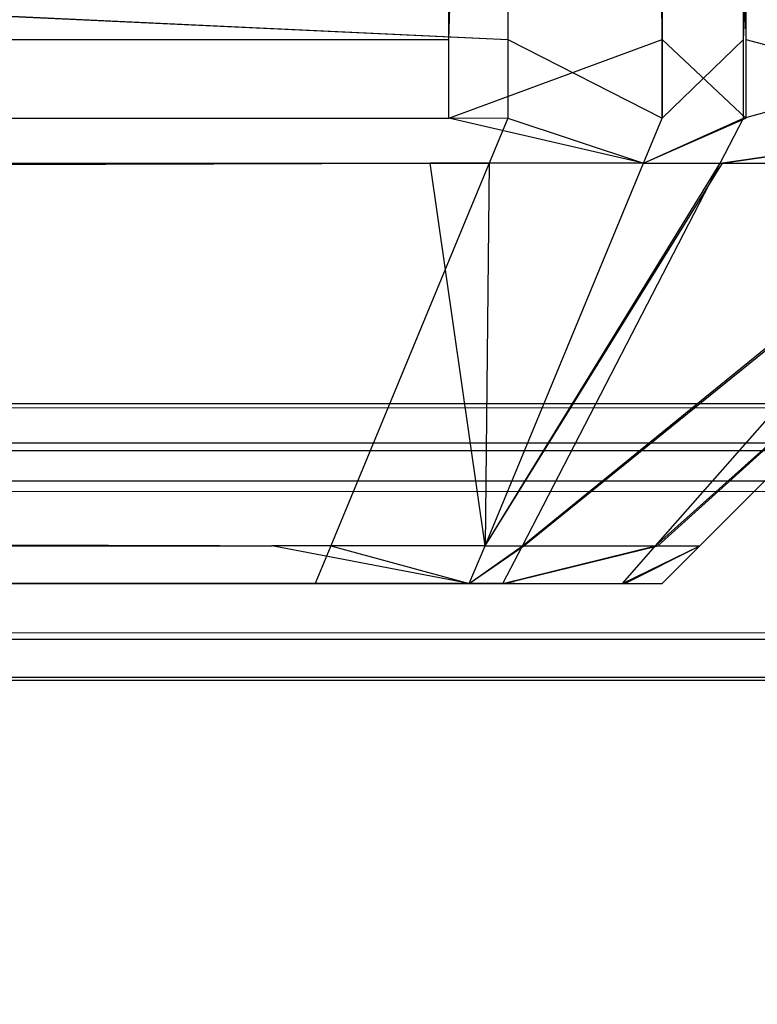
# Model space of a CAD drawing. Extents: x 0 to 1.6, y -0.5 to 0.
# Tile 73 of 181: x 0.79569 to 0.79728, y -0.4987 to -0.49658. Entities that reach past the tile are written whole.
import ezdxf

# ---------------------------------------------------------------- set-up
doc = ezdxf.new("R2010")
doc.units = 0
for name, color, linetype in [('L24_FRONT_FINION_1', 7, 'CONTINUOUS'), ('L39_ABDECKPL_0___REPLACEMTFOREM', 7, 'CONTINUOUS'), ('L43_KORPUS1_0', 7, 'CONTINUOUS'), ('L8_FRONT_FINION_1', 7, 'CONTINUOUS')]:
    doc.layers.add(name, color=color, linetype=linetype)

msp = doc.modelspace()

# ---------------------------------------------------------------- linework, layer by layer
at = {"layer": 'L24_FRONT_FINION_1', "color": 8}
for points, invisible_edges in [([(0.796742, -0.496623, 0.587192), (0.506, -0.482963, 0.587192), (0.506, -0.496623, 0.587192), (0.796742, -0.496623, 0.587192)], 13), ([(0.506, -0.482963, 0.587192), (0.796742, -0.496623, 0.587192), (0.796742, -0.482963, 0.587192), (0.506, -0.482963, 0.587192)], 14), ([(0.796615, -0.482963, 0.347362), (0.506, -0.496623, 0.347362), (0.506, -0.482963, 0.347362), (0.796615, -0.482963, 0.347362)], 13), ([(0.506, -0.496623, 0.347362), (0.796615, -0.482963, 0.347362), (0.796615, -0.496623, 0.347362), (0.506, -0.496623, 0.347362)], 14), ([(0.797073, -0.482963, 0.347362), (0.796615, -0.496623, 0.347362), (0.796615, -0.482963, 0.347362), (0.797073, -0.482963, 0.347362)], 13), ([(0.796615, -0.496623, 0.347362), (0.797073, -0.482963, 0.347362), (0.797073, -0.496623, 0.347362), (0.796615, -0.496623, 0.347362)], 14), ([(0.797073, -0.496623, 0.587192), (0.796742, -0.482963, 0.587192), (0.796742, -0.496623, 0.587192), (0.797073, -0.496623, 0.587192)], 13), ([(0.796742, -0.482963, 0.587192), (0.797073, -0.496623, 0.587192), (0.797073, -0.482963, 0.587192), (0.796742, -0.482963, 0.587192)], 14), ([(0.797253, -0.496623, 0.587012), (0.797073, -0.482963, 0.587192), (0.797073, -0.496623, 0.587192), (0.797253, -0.496623, 0.587012)], 13), ([(0.797073, -0.482963, 0.587192), (0.797253, -0.496623, 0.587012), (0.797253, -0.482963, 0.587012), (0.797073, -0.482963, 0.587192)], 14), ([(0.797248, -0.482963, 0.347536), (0.797073, -0.496623, 0.347362), (0.797073, -0.482963, 0.347362), (0.797248, -0.482963, 0.347536)], 13), ([(0.797073, -0.496623, 0.347362), (0.797248, -0.482963, 0.347536), (0.797248, -0.496623, 0.347536), (0.797073, -0.496623, 0.347362)], 14), ([(0.797868, -0.482963, 0.348156), (0.797248, -0.496623, 0.347536), (0.797248, -0.482963, 0.347536), (0.797868, -0.482963, 0.348156)], 13), ([(0.797248, -0.496623, 0.347536), (0.797868, -0.482963, 0.348156), (0.797868, -0.496623, 0.348156), (0.797248, -0.496623, 0.347536)], 14), ([(0.797879, -0.496623, 0.586387), (0.797253, -0.482963, 0.587012), (0.797253, -0.496623, 0.587012), (0.797879, -0.496623, 0.586387)], 13), ([(0.797253, -0.482963, 0.587012), (0.797879, -0.496623, 0.586387), (0.797879, -0.482963, 0.586387), (0.797253, -0.482963, 0.587012)], 14), ([(0.796615, -0.496623, 0.347362), (0.506, -0.496792, 0.347362), (0.506, -0.496623, 0.347362), (0.796615, -0.496623, 0.347362)], 13), ([(0.506, -0.496792, 0.347362), (0.796615, -0.496623, 0.347362), (0.796615, -0.496792, 0.347362), (0.506, -0.496792, 0.347362)], 14), ([(0.796742, -0.496792, 0.587192), (0.506, -0.496623, 0.587192), (0.506, -0.496792, 0.587192), (0.796742, -0.496792, 0.587192)], 13), ([(0.506, -0.496623, 0.587192), (0.796742, -0.496792, 0.587192), (0.796742, -0.496623, 0.587192), (0.506, -0.496623, 0.587192)], 14), ([(0.797073, -0.496623, 0.347362), (0.796615, -0.496792, 0.347362), (0.796615, -0.496623, 0.347362), (0.797073, -0.496623, 0.347362)], 13), ([(0.796615, -0.496792, 0.347362), (0.797073, -0.496623, 0.347362), (0.797073, -0.496792, 0.347362), (0.796615, -0.496792, 0.347362)], 14), ([(0.797073, -0.496792, 0.587192), (0.796742, -0.496623, 0.587192), (0.796742, -0.496792, 0.587192), (0.797073, -0.496792, 0.587192)], 13), ([(0.796742, -0.496623, 0.587192), (0.797073, -0.496792, 0.587192), (0.797073, -0.496623, 0.587192), (0.796742, -0.496623, 0.587192)], 14), ([(0.797253, -0.496792, 0.587012), (0.797073, -0.496623, 0.587192), (0.797073, -0.496792, 0.587192), (0.797253, -0.496792, 0.587012)], 13), ([(0.797073, -0.496623, 0.587192), (0.797253, -0.496792, 0.587012), (0.797253, -0.496623, 0.587012), (0.797073, -0.496623, 0.587192)], 14), ([(0.797248, -0.496623, 0.347536), (0.797073, -0.496792, 0.347362), (0.797073, -0.496623, 0.347362), (0.797248, -0.496623, 0.347536)], 13), ([(0.797073, -0.496792, 0.347362), (0.797248, -0.496623, 0.347536), (0.797248, -0.496792, 0.347536), (0.797073, -0.496792, 0.347362)], 14), ([(0.797868, -0.496623, 0.348156), (0.797248, -0.496792, 0.347536), (0.797248, -0.496623, 0.347536), (0.797868, -0.496623, 0.348156)], 13), ([(0.797248, -0.496792, 0.347536), (0.797868, -0.496623, 0.348156), (0.797868, -0.496792, 0.348156), (0.797248, -0.496792, 0.347536)], 14), ([(0.797879, -0.496792, 0.586387), (0.797253, -0.496623, 0.587012), (0.797253, -0.496792, 0.587012), (0.797879, -0.496792, 0.586387)], 13), ([(0.797253, -0.496623, 0.587012), (0.797879, -0.496792, 0.586387), (0.797879, -0.496623, 0.586387), (0.797253, -0.496623, 0.587012)], 14), ([(0.796615, -0.496792, 0.347362), (0.506, -0.496889, 0.347459), (0.506, -0.496792, 0.347362), (0.796615, -0.496792, 0.347362)], 13), ([(0.506, -0.496889, 0.347459), (0.796615, -0.496792, 0.347362), (0.796575, -0.496889, 0.347459), (0.506, -0.496889, 0.347459)], 14), ([(0.796702, -0.496889, 0.587094), (0.506, -0.496792, 0.587192), (0.506, -0.496889, 0.587094), (0.796702, -0.496889, 0.587094)], 13), ([(0.506, -0.496792, 0.587192), (0.796702, -0.496889, 0.587094), (0.796742, -0.496792, 0.587192), (0.506, -0.496792, 0.587192)], 14), ([(0.796615, -0.496792, 0.347362), (0.797033, -0.496889, 0.347459), (0.796575, -0.496889, 0.347459), (0.796615, -0.496792, 0.347362)], 13), ([(0.797033, -0.496889, 0.347459), (0.796615, -0.496792, 0.347362), (0.797073, -0.496792, 0.347362), (0.797033, -0.496889, 0.347459)], 14), ([(0.797033, -0.496889, 0.587094), (0.796742, -0.496792, 0.587192), (0.796702, -0.496889, 0.587094), (0.797033, -0.496889, 0.587094)], 13), ([(0.796742, -0.496792, 0.587192), (0.797033, -0.496889, 0.587094), (0.797073, -0.496792, 0.587192), (0.796742, -0.496792, 0.587192)], 14), ([(0.797253, -0.496792, 0.587012), (0.797033, -0.496889, 0.587094), (0.797203, -0.496889, 0.586925), (0.797253, -0.496792, 0.587012)], 13), ([(0.797033, -0.496889, 0.587094), (0.797253, -0.496792, 0.587012), (0.797073, -0.496792, 0.587192), (0.797033, -0.496889, 0.587094)], 14), ([(0.797248, -0.496792, 0.347536), (0.797033, -0.496889, 0.347459), (0.797073, -0.496792, 0.347362), (0.797248, -0.496792, 0.347536)], 13), ([(0.797033, -0.496889, 0.347459), (0.797248, -0.496792, 0.347536), (0.797198, -0.496889, 0.347623), (0.797033, -0.496889, 0.347459)], 14), ([(0.797868, -0.496792, 0.348156), (0.797198, -0.496889, 0.347623), (0.797248, -0.496792, 0.347536), (0.797868, -0.496792, 0.348156)], 13), ([(0.797198, -0.496889, 0.347623), (0.797868, -0.496792, 0.348156), (0.797783, -0.496889, 0.348207), (0.797198, -0.496889, 0.347623)], 14), ([(0.797879, -0.496792, 0.586387), (0.797203, -0.496889, 0.586925), (0.797793, -0.496889, 0.586336), (0.797879, -0.496792, 0.586387)], 13), ([(0.797203, -0.496889, 0.586925), (0.797879, -0.496792, 0.586387), (0.797253, -0.496792, 0.587012), (0.797203, -0.496889, 0.586925)], 14), ([(0.796575, -0.496889, 0.347459), (0.506, -0.497711, 0.34828), (0.506, -0.496889, 0.347459), (0.796575, -0.496889, 0.347459)], 13), ([(0.506, -0.497711, 0.34828), (0.796575, -0.496889, 0.347459), (0.796235, -0.497711, 0.34828), (0.506, -0.497711, 0.34828)], 14), ([(0.796362, -0.497711, 0.586273), (0.506, -0.496889, 0.587094), (0.506, -0.497711, 0.586273), (0.796362, -0.497711, 0.586273)], 13), ([(0.506, -0.496889, 0.587094), (0.796362, -0.497711, 0.586273), (0.796702, -0.496889, 0.587094), (0.506, -0.496889, 0.587094)], 14), ([(0.796575, -0.496889, 0.347459), (0.796693, -0.497711, 0.34828), (0.796235, -0.497711, 0.34828), (0.796575, -0.496889, 0.347459)], 13), ([(0.796693, -0.497711, 0.586273), (0.796702, -0.496889, 0.587094), (0.796362, -0.497711, 0.586273), (0.796693, -0.497711, 0.586273)], 13), ([(0.796693, -0.497711, 0.34828), (0.796575, -0.496889, 0.347459), (0.797033, -0.496889, 0.347459), (0.796693, -0.497711, 0.34828)], 14), ([(0.797198, -0.496889, 0.347623), (0.796693, -0.497711, 0.34828), (0.797033, -0.496889, 0.347459), (0.797198, -0.496889, 0.347623)], 13), ([(0.796693, -0.497711, 0.34828), (0.797198, -0.496889, 0.347623), (0.796773, -0.497711, 0.34836), (0.796693, -0.497711, 0.34828)], 14), ([(0.797203, -0.496889, 0.586925), (0.796693, -0.497711, 0.586273), (0.796776, -0.497711, 0.58619), (0.797203, -0.496889, 0.586925)], 13), ([(0.796693, -0.497711, 0.586273), (0.797203, -0.496889, 0.586925), (0.797033, -0.496889, 0.587094), (0.796693, -0.497711, 0.586273)], 14), ([(0.796702, -0.496889, 0.587094), (0.796693, -0.497711, 0.586273), (0.797033, -0.496889, 0.587094), (0.796702, -0.496889, 0.587094)], 14), ([(0.797783, -0.496889, 0.348207), (0.796773, -0.497711, 0.34836), (0.797198, -0.496889, 0.347623), (0.797783, -0.496889, 0.348207)], 13), ([(0.796773, -0.497711, 0.34836), (0.797783, -0.496889, 0.348207), (0.797059, -0.497711, 0.348646), (0.796773, -0.497711, 0.34836)], 14), ([(0.797793, -0.496889, 0.586336), (0.796776, -0.497711, 0.58619), (0.797064, -0.497711, 0.585902), (0.797793, -0.496889, 0.586336)], 13), ([(0.796776, -0.497711, 0.58619), (0.797793, -0.496889, 0.586336), (0.797203, -0.496889, 0.586925), (0.796776, -0.497711, 0.58619)], 14), ([(0.797976, -0.496889, 0.348401), (0.797059, -0.497711, 0.348646), (0.797783, -0.496889, 0.348207), (0.797976, -0.496889, 0.348401)], 13), ([(0.797059, -0.497711, 0.348646), (0.797976, -0.496889, 0.348401), (0.797154, -0.497711, 0.348741), (0.797059, -0.497711, 0.348646)], 14), ([(0.797976, -0.496889, 0.586152), (0.797064, -0.497711, 0.585902), (0.797154, -0.497711, 0.585812), (0.797976, -0.496889, 0.586152)], 13), ([(0.797064, -0.497711, 0.585902), (0.797976, -0.496889, 0.586152), (0.797793, -0.496889, 0.586336), (0.797064, -0.497711, 0.585902)], 14), ([(0.797154, -0.497711, 0.348741), (0.797976, -0.496889, 0.348912), (0.797154, -0.497711, 0.349251), (0.797154, -0.497711, 0.348741)], 13), ([(0.797976, -0.496889, 0.348912), (0.797154, -0.497711, 0.348741), (0.797976, -0.496889, 0.348401), (0.797976, -0.496889, 0.348912)], 14), ([(0.797154, -0.497711, 0.349251), (0.797976, -0.496889, 0.585684), (0.797154, -0.497711, 0.585345), (0.797154, -0.497711, 0.349251)], 13), ([(0.797976, -0.496889, 0.585684), (0.797154, -0.497711, 0.349251), (0.797976, -0.496889, 0.348912), (0.797976, -0.496889, 0.585684)], 14), ([(0.797154, -0.497711, 0.585345), (0.797976, -0.496889, 0.586152), (0.797154, -0.497711, 0.585812), (0.797154, -0.497711, 0.585345)], 13), ([(0.797976, -0.496889, 0.586152), (0.797154, -0.497711, 0.585345), (0.797976, -0.496889, 0.585684), (0.797976, -0.496889, 0.586152)], 14), ([(0.796328, -0.497792, 0.586193), (0.506, -0.497711, 0.586273), (0.506, -0.497792, 0.586193), (0.796328, -0.497792, 0.586193)], 13), ([(0.506, -0.497711, 0.586273), (0.796328, -0.497792, 0.586193), (0.796362, -0.497711, 0.586273), (0.506, -0.497711, 0.586273)], 14), ([(0.796235, -0.497711, 0.34828), (0.506, -0.497792, 0.34836), (0.506, -0.497711, 0.34828), (0.796235, -0.497711, 0.34828)], 13), ([(0.506, -0.497792, 0.34836), (0.796235, -0.497711, 0.34828), (0.796202, -0.497792, 0.34836), (0.506, -0.497792, 0.34836)], 14), ([(0.796235, -0.497711, 0.34828), (0.796659, -0.497792, 0.34836), (0.796202, -0.497792, 0.34836), (0.796235, -0.497711, 0.34828)], 13), ([(0.796659, -0.497792, 0.34836), (0.796235, -0.497711, 0.34828), (0.796693, -0.497711, 0.34828), (0.796659, -0.497792, 0.34836)], 14), ([(0.796659, -0.497792, 0.586193), (0.796362, -0.497711, 0.586273), (0.796328, -0.497792, 0.586193), (0.796659, -0.497792, 0.586193)], 13), ([(0.796362, -0.497711, 0.586273), (0.796659, -0.497792, 0.586193), (0.796693, -0.497711, 0.586273), (0.796362, -0.497711, 0.586273)], 14), ([(0.796776, -0.497711, 0.58619), (0.796659, -0.497792, 0.586193), (0.796734, -0.497792, 0.586118), (0.796776, -0.497711, 0.58619)], 13), ([(0.796659, -0.497792, 0.586193), (0.796776, -0.497711, 0.58619), (0.796693, -0.497711, 0.586273), (0.796659, -0.497792, 0.586193)], 14), ([(0.796773, -0.497711, 0.34836), (0.796659, -0.497792, 0.34836), (0.796693, -0.497711, 0.34828), (0.796773, -0.497711, 0.34836)], 13), ([(0.796659, -0.497792, 0.34836), (0.796773, -0.497711, 0.34836), (0.796731, -0.497792, 0.348433), (0.796659, -0.497792, 0.34836)], 14), ([(0.797059, -0.497711, 0.348646), (0.796731, -0.497792, 0.348433), (0.796773, -0.497711, 0.34836), (0.797059, -0.497711, 0.348646)], 13), ([(0.796731, -0.497792, 0.348433), (0.797059, -0.497711, 0.348646), (0.796988, -0.497792, 0.348689), (0.796731, -0.497792, 0.348433)], 14), ([(0.797064, -0.497711, 0.585902), (0.796734, -0.497792, 0.586118), (0.796993, -0.497792, 0.585859), (0.797064, -0.497711, 0.585902)], 13), ([(0.796734, -0.497792, 0.586118), (0.797064, -0.497711, 0.585902), (0.796776, -0.497711, 0.58619), (0.796734, -0.497792, 0.586118)], 14), ([(0.797154, -0.497711, 0.348741), (0.796988, -0.497792, 0.348689), (0.797059, -0.497711, 0.348646), (0.797154, -0.497711, 0.348741)], 13), ([(0.796988, -0.497792, 0.348689), (0.797154, -0.497711, 0.348741), (0.797073, -0.497792, 0.348774), (0.796988, -0.497792, 0.348689)], 14), ([(0.797154, -0.497711, 0.585812), (0.796993, -0.497792, 0.585859), (0.797073, -0.497792, 0.585779), (0.797154, -0.497711, 0.585812)], 13), ([(0.796993, -0.497792, 0.585859), (0.797154, -0.497711, 0.585812), (0.797064, -0.497711, 0.585902), (0.796993, -0.497792, 0.585859)], 14), ([(0.797154, -0.497711, 0.585345), (0.797073, -0.497792, 0.585779), (0.797073, -0.497792, 0.585312), (0.797154, -0.497711, 0.585345)], 13), ([(0.797073, -0.497792, 0.585779), (0.797154, -0.497711, 0.585345), (0.797154, -0.497711, 0.585812), (0.797073, -0.497792, 0.585779)], 14), ([(0.797154, -0.497711, 0.585345), (0.797073, -0.497792, 0.349284), (0.797154, -0.497711, 0.349251), (0.797154, -0.497711, 0.585345)], 13), ([(0.797073, -0.497792, 0.349284), (0.797154, -0.497711, 0.585345), (0.797073, -0.497792, 0.585312), (0.797073, -0.497792, 0.349284)], 14), ([(0.797154, -0.497711, 0.349251), (0.797073, -0.497792, 0.348774), (0.797154, -0.497711, 0.348741), (0.797154, -0.497711, 0.349251)], 13), ([(0.797073, -0.497792, 0.348774), (0.797154, -0.497711, 0.349251), (0.797073, -0.497792, 0.349284), (0.797073, -0.497792, 0.348774)], 14), ([(0.796202, -0.497792, 0.348694), (0.506, -0.497792, 0.585859), (0.506, -0.497792, 0.348694), (0.796202, -0.497792, 0.348694)], 10), ([(0.506, -0.497792, 0.585859), (0.796202, -0.497792, 0.348694), (0.796558, -0.497792, 0.348711), (0.506, -0.497792, 0.585859)], 13), ([(0.506, -0.497792, 0.585859), (0.796558, -0.497792, 0.348711), (0.796728, -0.497792, 0.348925), (0.506, -0.497792, 0.585859)], 10), ([(0.506, -0.497792, 0.585859), (0.796728, -0.497792, 0.348925), (0.79674, -0.497792, 0.349079), (0.506, -0.497792, 0.585859)], 13), ([(0.506, -0.497792, 0.585859), (0.79674, -0.497792, 0.349079), (0.79674, -0.497792, 0.349284), (0.506, -0.497792, 0.585859)], 10), ([(0.506, -0.497792, 0.585859), (0.79674, -0.497792, 0.349284), (0.79674, -0.497792, 0.585185), (0.506, -0.497792, 0.585859)], 13), ([(0.506, -0.497792, 0.585859), (0.79674, -0.497792, 0.585185), (0.79674, -0.497792, 0.585451), (0.506, -0.497792, 0.585859)], 15), ([(0.506, -0.497792, 0.585859), (0.79674, -0.497792, 0.585451), (0.796757, -0.497792, 0.585624), (0.506, -0.497792, 0.585859)], 15), ([(0.506, -0.497792, 0.585859), (0.796757, -0.497792, 0.585624), (0.796377, -0.497792, 0.585859), (0.506, -0.497792, 0.585859)], 15), ([(0.796172, -0.497792, 0.585859), (0.506, -0.497792, 0.585859), (0.796377, -0.497792, 0.585859), (0.796172, -0.497792, 0.585859)], 9), ([(0.796172, -0.497792, 0.585859), (0.506, -0.497792, 0.586193), (0.506, -0.497792, 0.585859), (0.796172, -0.497792, 0.585859)], 13), ([(0.506, -0.497792, 0.586193), (0.796172, -0.497792, 0.585859), (0.796328, -0.497792, 0.586193), (0.506, -0.497792, 0.586193)], 14), ([(0.796202, -0.497792, 0.34836), (0.506, -0.497792, 0.348694), (0.506, -0.497792, 0.34836), (0.796202, -0.497792, 0.34836)], 13), ([(0.506, -0.497792, 0.348694), (0.796202, -0.497792, 0.34836), (0.796202, -0.497792, 0.348694), (0.506, -0.497792, 0.348694)], 14), ([(0.796659, -0.497792, 0.586193), (0.796172, -0.497792, 0.585859), (0.796377, -0.497792, 0.585859), (0.796659, -0.497792, 0.586193)], 13), ([(0.796172, -0.497792, 0.585859), (0.796659, -0.497792, 0.586193), (0.796328, -0.497792, 0.586193), (0.796172, -0.497792, 0.585859)], 14), ([(0.796558, -0.497792, 0.348711), (0.796202, -0.497792, 0.348694), (0.796397, -0.497792, 0.348694), (0.796558, -0.497792, 0.348711)], 13), ([(0.796397, -0.497792, 0.348694), (0.796202, -0.497792, 0.34836), (0.796659, -0.497792, 0.34836), (0.796397, -0.497792, 0.348694)], 13), ([(0.796202, -0.497792, 0.34836), (0.796397, -0.497792, 0.348694), (0.796202, -0.497792, 0.348694), (0.796202, -0.497792, 0.34836)], 14), ([(0.796377, -0.497792, 0.585859), (0.796757, -0.497792, 0.585624), (0.796498, -0.497792, 0.585883), (0.796377, -0.497792, 0.585859)], 15), ([(0.796498, -0.497792, 0.585883), (0.796659, -0.497792, 0.586193), (0.796377, -0.497792, 0.585859), (0.796498, -0.497792, 0.585883)], 13), ([(0.796731, -0.497792, 0.348433), (0.796397, -0.497792, 0.348694), (0.796659, -0.497792, 0.34836), (0.796731, -0.497792, 0.348433)], 13), ([(0.796397, -0.497792, 0.348694), (0.796731, -0.497792, 0.348433), (0.796558, -0.497792, 0.348711), (0.796397, -0.497792, 0.348694)], 14), ([(0.796659, -0.497792, 0.586193), (0.796498, -0.497792, 0.585883), (0.796734, -0.497792, 0.586118), (0.796659, -0.497792, 0.586193)], 14), ([(0.796993, -0.497792, 0.585859), (0.796498, -0.497792, 0.585883), (0.796757, -0.497792, 0.585624), (0.796993, -0.497792, 0.585859)], 13), ([(0.796498, -0.497792, 0.585883), (0.796993, -0.497792, 0.585859), (0.796734, -0.497792, 0.586118), (0.796498, -0.497792, 0.585883)], 14), ([(0.796988, -0.497792, 0.348689), (0.796558, -0.497792, 0.348711), (0.796731, -0.497792, 0.348433), (0.796988, -0.497792, 0.348689)], 13), ([(0.796558, -0.497792, 0.348711), (0.796988, -0.497792, 0.348689), (0.796728, -0.497792, 0.348925), (0.796558, -0.497792, 0.348711)], 14), ([(0.797073, -0.497792, 0.348774), (0.796728, -0.497792, 0.348925), (0.796988, -0.497792, 0.348689), (0.797073, -0.497792, 0.348774)], 13), ([(0.796728, -0.497792, 0.348925), (0.797073, -0.497792, 0.348774), (0.79674, -0.497792, 0.349079), (0.796728, -0.497792, 0.348925)], 14), ([(0.797073, -0.497792, 0.585312), (0.79674, -0.497792, 0.349284), (0.797073, -0.497792, 0.349284), (0.797073, -0.497792, 0.585312)], 13), ([(0.79674, -0.497792, 0.349284), (0.797073, -0.497792, 0.585312), (0.79674, -0.497792, 0.585185), (0.79674, -0.497792, 0.349284)], 14), ([(0.797073, -0.497792, 0.585312), (0.79674, -0.497792, 0.585451), (0.79674, -0.497792, 0.585185), (0.797073, -0.497792, 0.585312)], 13), ([(0.79674, -0.497792, 0.585451), (0.797073, -0.497792, 0.585312), (0.797073, -0.497792, 0.585779), (0.79674, -0.497792, 0.585451)], 14), ([(0.797073, -0.497792, 0.349284), (0.79674, -0.497792, 0.349079), (0.797073, -0.497792, 0.348774), (0.797073, -0.497792, 0.349284)], 13), ([(0.79674, -0.497792, 0.349079), (0.797073, -0.497792, 0.349284), (0.79674, -0.497792, 0.349284), (0.79674, -0.497792, 0.349079)], 14), ([(0.797073, -0.497792, 0.585779), (0.796757, -0.497792, 0.585624), (0.79674, -0.497792, 0.585451), (0.797073, -0.497792, 0.585779)], 13), ([(0.796757, -0.497792, 0.585624), (0.797073, -0.497792, 0.585779), (0.796993, -0.497792, 0.585859), (0.796757, -0.497792, 0.585624)], 14)]:
    msp.add_3dface(points, dxfattribs=dict(at, invisible_edges=invisible_edges))
at = {"layer": 'L39_ABDECKPL_0___REPLACEMTFOREM', "color": 39}
for points, invisible_edges in [([(0.550582, -0.218061, 0.58701), (0.8, -0.49913, 0.58701), (0.472558, -0.49913, 0.58701), (0.550582, -0.218061, 0.58701)], 10), ([(0.549805, -0.218066, 0.598999), (0.474519, -0.498631, 0.598999), (0.8, -0.498631, 0.598999), (0.549805, -0.218066, 0.598999)], 10), ([(0.549805, -0.218066, 0.598999), (0.8, -0.498631, 0.598999), (0.551853, -0.220188, 0.598999), (0.549805, -0.218066, 0.598999)], 13), ([(0.8, -0.49913, 0.58701), (0.550582, -0.218061, 0.58701), (0.552302, -0.219843, 0.58701), (0.8, -0.49913, 0.58701)], 15), ([(0.8, -0.49913, 0.58701), (0.552302, -0.219843, 0.58701), (0.638887, -0.30996, 0.58701), (0.8, -0.49913, 0.58701)], 15), ([(0.551853, -0.220188, 0.598999), (0.8, -0.498631, 0.598999), (0.639028, -0.309511, 0.598999), (0.551853, -0.220188, 0.598999)], 10), ([(0.639028, -0.309511, 0.598999), (0.8, -0.498631, 0.598999), (0.639872, -0.310376, 0.598999), (0.639028, -0.309511, 0.598999)], 13), ([(0.8, -0.49913, 0.58701), (0.638887, -0.30996, 0.58701), (0.639824, -0.310935, 0.58701), (0.8, -0.49913, 0.58701)], 15), ([(0.639872, -0.310376, 0.598999), (0.8, -0.498631, 0.598999), (0.641848, -0.310376, 0.598999), (0.639872, -0.310376, 0.598999)], 10), ([(0.641848, -0.310376, 0.598999), (0.8, -0.498631, 0.598999), (0.8, -0.310376, 0.598999), (0.641848, -0.310376, 0.598999)], 13), ([(0.8, -0.49913, 0.58701), (0.639824, -0.310935, 0.58701), (0.64194, -0.310935, 0.58701), (0.8, -0.49913, 0.58701)], 15), ([(0.8, -0.49913, 0.58701), (0.64194, -0.310935, 0.58701), (0.8, -0.310935, 0.58701), (0.8, -0.49913, 0.58701)], 15), ([(0.8, -0.499084, 0.598999), (0.474519, -0.498631, 0.598999), (0.474062, -0.499084, 0.598999), (0.8, -0.499084, 0.598999)], 13), ([(0.474519, -0.498631, 0.598999), (0.8, -0.499084, 0.598999), (0.8, -0.498631, 0.598999), (0.474519, -0.498631, 0.598999)], 14)]:
    msp.add_3dface(points, dxfattribs=dict(at, invisible_edges=invisible_edges))
at = {"layer": 'L43_KORPUS1_0', "color": 8}
for points, invisible_edges in [([(1.597088, -0.000594), (0.7, -0.497406), (0.7, -0.000594), (1.597088, -0.000594)], 13), ([(0.7, -0.497406), (1.597088, -0.000594), (1.597091, -0.497406), (0.7, -0.497406)], 10), ([(1.597091, -0.497404, 0.00769), (0.7, -0.000596, 0.00769), (0.7, -0.497404, 0.00769), (1.597091, -0.497404, 0.00769)], 13), ([(0.7, -0.000596, 0.00769), (1.597091, -0.497404, 0.00769), (1.597088, -0.000596, 0.00769), (0.7, -0.000596, 0.00769)], 10), ([(1.597091, -0.4975, 0.00769), (0.7, -0.497404, 0.00769), (0.7, -0.4975, 0.00769), (1.597091, -0.4975, 0.00769)], 13), ([(0.7, -0.497404, 0.00769), (1.597091, -0.4975, 0.00769), (1.597091, -0.497404, 0.00769), (0.7, -0.497404, 0.00769)], 14), ([(1.597091, -0.497406), (0.7, -0.4975), (0.7, -0.497406), (1.597091, -0.497406)], 13), ([(0.7, -0.4975), (1.597091, -0.497406), (1.597091, -0.4975), (0.7, -0.4975)], 14), ([(1.597091, -0.4975), (0.7, -0.49758, 0.00008), (0.7, -0.4975), (1.597091, -0.4975)], 13), ([(0.7, -0.49758, 0.00008), (1.597091, -0.4975), (1.597124, -0.49758, 0.000079), (0.7, -0.49758, 0.00008)], 14), ([(1.597114, -0.497557, 0.007633), (0.7, -0.4975, 0.00769), (0.7, -0.497557, 0.007633), (1.597114, -0.497557, 0.007633)], 13), ([(0.7, -0.4975, 0.00769), (1.597114, -0.497557, 0.007633), (1.597091, -0.4975, 0.00769), (0.7, -0.4975, 0.00769)], 14), ([(1.597257, -0.497901, 0.007289), (0.7, -0.497557, 0.007633), (0.7, -0.497901, 0.007289), (1.597257, -0.497901, 0.007289)], 13), ([(0.7, -0.497557, 0.007633), (1.597257, -0.497901, 0.007289), (1.597114, -0.497557, 0.007633), (0.7, -0.497557, 0.007633)], 14), ([(1.597124, -0.49758, 0.000079), (0.7, -0.497936, 0.000436), (0.7, -0.49758, 0.00008), (1.597124, -0.49758, 0.000079)], 13), ([(0.7, -0.497936, 0.000436), (1.597124, -0.49758, 0.000079), (1.597272, -0.497936, 0.000436), (0.7, -0.497936, 0.000436)], 14), ([(1.597298, -0.498, 0.00719), (0.7, -0.497901, 0.007289), (0.7, -0.498, 0.00719), (1.597298, -0.498, 0.00719)], 13), ([(0.7, -0.497901, 0.007289), (1.597298, -0.498, 0.00719), (1.597257, -0.497901, 0.007289), (0.7, -0.497901, 0.007289)], 14), ([(1.597272, -0.497936, 0.000436), (0.7, -0.498, 0.0005), (0.7, -0.497936, 0.000436), (1.597272, -0.497936, 0.000436)], 13), ([(0.7, -0.498, 0.0005), (1.597272, -0.497936, 0.000436), (1.597298, -0.498, 0.0005), (0.7, -0.498, 0.0005)], 14), ([(1.597298, -0.498, 0.000565), (0.7, -0.498, 0.0005), (1.597298, -0.498, 0.0005), (1.597298, -0.498, 0.000565)], 13), ([(0.7, -0.498, 0.0005), (1.597298, -0.498, 0.000565), (0.7, -0.498, 0.000565), (0.7, -0.498, 0.0005)], 14), ([(1.597298, -0.498, 0.007018), (0.7, -0.498, 0.000565), (1.597298, -0.498, 0.000565), (1.597298, -0.498, 0.007018)], 13), ([(0.7, -0.498, 0.000565), (1.597298, -0.498, 0.007018), (0.7, -0.498, 0.007018), (0.7, -0.498, 0.000565)], 14), ([(1.597298, -0.498, 0.00719), (0.7, -0.498, 0.007018), (1.597298, -0.498, 0.007018), (1.597298, -0.498, 0.00719)], 13), ([(0.7, -0.498, 0.007018), (1.597298, -0.498, 0.00719), (0.7, -0.498, 0.00719), (0.7, -0.498, 0.007018)], 14)]:
    msp.add_3dface(points, dxfattribs=dict(at, invisible_edges=invisible_edges))
at = {"layer": 'L8_FRONT_FINION_1', "color": 8}
for points, invisible_edges in [([(0.796742, -0.496623, 0.344495), (0.5, -0.482963, 0.344495), (0.5, -0.496623, 0.344495), (0.796742, -0.496623, 0.344495)], 13), ([(0.5, -0.482963, 0.344495), (0.796742, -0.496623, 0.344495), (0.796742, -0.482963, 0.344495), (0.5, -0.482963, 0.344495)], 14), ([(0.796615, -0.482963, 0.010779), (0.5, -0.496623, 0.010779), (0.5, -0.482963, 0.010779), (0.796615, -0.482963, 0.010779)], 13), ([(0.5, -0.496623, 0.010779), (0.796615, -0.482963, 0.010779), (0.796615, -0.496623, 0.010779), (0.5, -0.496623, 0.010779)], 14), ([(0.797073, -0.482963, 0.010779), (0.796615, -0.496623, 0.010779), (0.796615, -0.482963, 0.010779), (0.797073, -0.482963, 0.010779)], 13), ([(0.796615, -0.496623, 0.010779), (0.797073, -0.482963, 0.010779), (0.797073, -0.496623, 0.010779), (0.796615, -0.496623, 0.010779)], 14), ([(0.797073, -0.496623, 0.344495), (0.796742, -0.482963, 0.344495), (0.796742, -0.496623, 0.344495), (0.797073, -0.496623, 0.344495)], 13), ([(0.796742, -0.482963, 0.344495), (0.797073, -0.496623, 0.344495), (0.797073, -0.482963, 0.344495), (0.796742, -0.482963, 0.344495)], 14), ([(0.797253, -0.496623, 0.344315), (0.797073, -0.482963, 0.344495), (0.797073, -0.496623, 0.344495), (0.797253, -0.496623, 0.344315)], 13), ([(0.797073, -0.482963, 0.344495), (0.797253, -0.496623, 0.344315), (0.797253, -0.482963, 0.344315), (0.797073, -0.482963, 0.344495)], 14), ([(0.797248, -0.482963, 0.010953), (0.797073, -0.496623, 0.010779), (0.797073, -0.482963, 0.010779), (0.797248, -0.482963, 0.010953)], 13), ([(0.797073, -0.496623, 0.010779), (0.797248, -0.482963, 0.010953), (0.797248, -0.496623, 0.010953), (0.797073, -0.496623, 0.010779)], 14), ([(0.797868, -0.482963, 0.011573), (0.797248, -0.496623, 0.010953), (0.797248, -0.482963, 0.010953), (0.797868, -0.482963, 0.011573)], 13), ([(0.797248, -0.496623, 0.010953), (0.797868, -0.482963, 0.011573), (0.797868, -0.496623, 0.011573), (0.797248, -0.496623, 0.010953)], 14), ([(0.797879, -0.496623, 0.343691), (0.797253, -0.482963, 0.344315), (0.797253, -0.496623, 0.344315), (0.797879, -0.496623, 0.343691)], 13), ([(0.797253, -0.482963, 0.344315), (0.797879, -0.496623, 0.343691), (0.797879, -0.482963, 0.343691), (0.797253, -0.482963, 0.344315)], 14), ([(0.796615, -0.496623, 0.010779), (0.5, -0.496792, 0.010779), (0.5, -0.496623, 0.010779), (0.796615, -0.496623, 0.010779)], 13), ([(0.5, -0.496792, 0.010779), (0.796615, -0.496623, 0.010779), (0.796615, -0.496792, 0.010779), (0.5, -0.496792, 0.010779)], 14), ([(0.796742, -0.496792, 0.344495), (0.5, -0.496623, 0.344495), (0.5, -0.496792, 0.344495), (0.796742, -0.496792, 0.344495)], 13), ([(0.5, -0.496623, 0.344495), (0.796742, -0.496792, 0.344495), (0.796742, -0.496623, 0.344495), (0.5, -0.496623, 0.344495)], 14), ([(0.797073, -0.496623, 0.010779), (0.796615, -0.496792, 0.010779), (0.796615, -0.496623, 0.010779), (0.797073, -0.496623, 0.010779)], 13), ([(0.796615, -0.496792, 0.010779), (0.797073, -0.496623, 0.010779), (0.797073, -0.496792, 0.010779), (0.796615, -0.496792, 0.010779)], 14), ([(0.797073, -0.496792, 0.344495), (0.796742, -0.496623, 0.344495), (0.796742, -0.496792, 0.344495), (0.797073, -0.496792, 0.344495)], 13), ([(0.796742, -0.496623, 0.344495), (0.797073, -0.496792, 0.344495), (0.797073, -0.496623, 0.344495), (0.796742, -0.496623, 0.344495)], 14), ([(0.797253, -0.496792, 0.344315), (0.797073, -0.496623, 0.344495), (0.797073, -0.496792, 0.344495), (0.797253, -0.496792, 0.344315)], 13), ([(0.797073, -0.496623, 0.344495), (0.797253, -0.496792, 0.344315), (0.797253, -0.496623, 0.344315), (0.797073, -0.496623, 0.344495)], 14), ([(0.797248, -0.496623, 0.010953), (0.797073, -0.496792, 0.010779), (0.797073, -0.496623, 0.010779), (0.797248, -0.496623, 0.010953)], 13), ([(0.797073, -0.496792, 0.010779), (0.797248, -0.496623, 0.010953), (0.797248, -0.496792, 0.010953), (0.797073, -0.496792, 0.010779)], 14), ([(0.797868, -0.496623, 0.011573), (0.797248, -0.496792, 0.010953), (0.797248, -0.496623, 0.010953), (0.797868, -0.496623, 0.011573)], 13), ([(0.797248, -0.496792, 0.010953), (0.797868, -0.496623, 0.011573), (0.797868, -0.496792, 0.011573), (0.797248, -0.496792, 0.010953)], 14), ([(0.797879, -0.496792, 0.343691), (0.797253, -0.496623, 0.344315), (0.797253, -0.496792, 0.344315), (0.797879, -0.496792, 0.343691)], 13), ([(0.797253, -0.496623, 0.344315), (0.797879, -0.496792, 0.343691), (0.797879, -0.496623, 0.343691), (0.797253, -0.496623, 0.344315)], 14), ([(0.796615, -0.496792, 0.010779), (0.5, -0.496889, 0.010876), (0.5, -0.496792, 0.010779), (0.796615, -0.496792, 0.010779)], 13), ([(0.5, -0.496889, 0.010876), (0.796615, -0.496792, 0.010779), (0.796575, -0.496889, 0.010876), (0.5, -0.496889, 0.010876)], 14), ([(0.796702, -0.496889, 0.344398), (0.5, -0.496792, 0.344495), (0.5, -0.496889, 0.344398), (0.796702, -0.496889, 0.344398)], 13), ([(0.5, -0.496792, 0.344495), (0.796702, -0.496889, 0.344398), (0.796742, -0.496792, 0.344495), (0.5, -0.496792, 0.344495)], 14), ([(0.796615, -0.496792, 0.010779), (0.797033, -0.496889, 0.010876), (0.796575, -0.496889, 0.010876), (0.796615, -0.496792, 0.010779)], 13), ([(0.797033, -0.496889, 0.010876), (0.796615, -0.496792, 0.010779), (0.797073, -0.496792, 0.010779), (0.797033, -0.496889, 0.010876)], 14), ([(0.797033, -0.496889, 0.344398), (0.796742, -0.496792, 0.344495), (0.796702, -0.496889, 0.344398), (0.797033, -0.496889, 0.344398)], 13), ([(0.796742, -0.496792, 0.344495), (0.797033, -0.496889, 0.344398), (0.797073, -0.496792, 0.344495), (0.796742, -0.496792, 0.344495)], 14), ([(0.797253, -0.496792, 0.344315), (0.797033, -0.496889, 0.344398), (0.797203, -0.496889, 0.344228), (0.797253, -0.496792, 0.344315)], 13), ([(0.797033, -0.496889, 0.344398), (0.797253, -0.496792, 0.344315), (0.797073, -0.496792, 0.344495), (0.797033, -0.496889, 0.344398)], 14), ([(0.797248, -0.496792, 0.010953), (0.797033, -0.496889, 0.010876), (0.797073, -0.496792, 0.010779), (0.797248, -0.496792, 0.010953)], 13), ([(0.797033, -0.496889, 0.010876), (0.797248, -0.496792, 0.010953), (0.797198, -0.496889, 0.01104), (0.797033, -0.496889, 0.010876)], 14), ([(0.797868, -0.496792, 0.011573), (0.797198, -0.496889, 0.01104), (0.797248, -0.496792, 0.010953), (0.797868, -0.496792, 0.011573)], 13), ([(0.797198, -0.496889, 0.01104), (0.797868, -0.496792, 0.011573), (0.797783, -0.496889, 0.011625), (0.797198, -0.496889, 0.01104)], 14), ([(0.797879, -0.496792, 0.343691), (0.797203, -0.496889, 0.344228), (0.797793, -0.496889, 0.343639), (0.797879, -0.496792, 0.343691)], 13), ([(0.797203, -0.496889, 0.344228), (0.797879, -0.496792, 0.343691), (0.797253, -0.496792, 0.344315), (0.797203, -0.496889, 0.344228)], 14), ([(0.796575, -0.496889, 0.010876), (0.5, -0.497711, 0.011697), (0.5, -0.496889, 0.010876), (0.796575, -0.496889, 0.010876)], 13), ([(0.5, -0.497711, 0.011697), (0.796575, -0.496889, 0.010876), (0.796235, -0.497711, 0.011697), (0.5, -0.497711, 0.011697)], 14), ([(0.796362, -0.497711, 0.343577), (0.5, -0.496889, 0.344398), (0.5, -0.497711, 0.343577), (0.796362, -0.497711, 0.343577)], 13), ([(0.5, -0.496889, 0.344398), (0.796362, -0.497711, 0.343577), (0.796702, -0.496889, 0.344398), (0.5, -0.496889, 0.344398)], 14), ([(0.796575, -0.496889, 0.010876), (0.796693, -0.497711, 0.011697), (0.796235, -0.497711, 0.011697), (0.796575, -0.496889, 0.010876)], 13), ([(0.796693, -0.497711, 0.343577), (0.796702, -0.496889, 0.344398), (0.796362, -0.497711, 0.343577), (0.796693, -0.497711, 0.343577)], 13), ([(0.796693, -0.497711, 0.011697), (0.796575, -0.496889, 0.010876), (0.797033, -0.496889, 0.010876), (0.796693, -0.497711, 0.011697)], 14), ([(0.797198, -0.496889, 0.01104), (0.796693, -0.497711, 0.011697), (0.797033, -0.496889, 0.010876), (0.797198, -0.496889, 0.01104)], 13), ([(0.796693, -0.497711, 0.011697), (0.797198, -0.496889, 0.01104), (0.796773, -0.497711, 0.011778), (0.796693, -0.497711, 0.011697)], 14), ([(0.797203, -0.496889, 0.344228), (0.796693, -0.497711, 0.343577), (0.796776, -0.497711, 0.343494), (0.797203, -0.496889, 0.344228)], 13), ([(0.796693, -0.497711, 0.343577), (0.797203, -0.496889, 0.344228), (0.797033, -0.496889, 0.344398), (0.796693, -0.497711, 0.343577)], 14), ([(0.796702, -0.496889, 0.344398), (0.796693, -0.497711, 0.343577), (0.797033, -0.496889, 0.344398), (0.796702, -0.496889, 0.344398)], 14), ([(0.797783, -0.496889, 0.011625), (0.796773, -0.497711, 0.011778), (0.797198, -0.496889, 0.01104), (0.797783, -0.496889, 0.011625)], 13), ([(0.796773, -0.497711, 0.011778), (0.797783, -0.496889, 0.011625), (0.797059, -0.497711, 0.012064), (0.796773, -0.497711, 0.011778)], 14), ([(0.797793, -0.496889, 0.343639), (0.796776, -0.497711, 0.343494), (0.797064, -0.497711, 0.343205), (0.797793, -0.496889, 0.343639)], 13), ([(0.796776, -0.497711, 0.343494), (0.797793, -0.496889, 0.343639), (0.797203, -0.496889, 0.344228), (0.796776, -0.497711, 0.343494)], 14), ([(0.797976, -0.496889, 0.011818), (0.797059, -0.497711, 0.012064), (0.797783, -0.496889, 0.011625), (0.797976, -0.496889, 0.011818)], 13), ([(0.797059, -0.497711, 0.012064), (0.797976, -0.496889, 0.011818), (0.797154, -0.497711, 0.012158), (0.797059, -0.497711, 0.012064)], 14), ([(0.797976, -0.496889, 0.343456), (0.797064, -0.497711, 0.343205), (0.797154, -0.497711, 0.343116), (0.797976, -0.496889, 0.343456)], 13), ([(0.797064, -0.497711, 0.343205), (0.797976, -0.496889, 0.343456), (0.797793, -0.496889, 0.343639), (0.797064, -0.497711, 0.343205)], 14), ([(0.797154, -0.497711, 0.012158), (0.797976, -0.496889, 0.012329), (0.797154, -0.497711, 0.012668), (0.797154, -0.497711, 0.012158)], 13), ([(0.797976, -0.496889, 0.012329), (0.797154, -0.497711, 0.012158), (0.797976, -0.496889, 0.011818), (0.797976, -0.496889, 0.012329)], 14), ([(0.797154, -0.497711, 0.012668), (0.797976, -0.496889, 0.342988), (0.797154, -0.497711, 0.342649), (0.797154, -0.497711, 0.012668)], 13), ([(0.797976, -0.496889, 0.342988), (0.797154, -0.497711, 0.012668), (0.797976, -0.496889, 0.012329), (0.797976, -0.496889, 0.342988)], 14), ([(0.797154, -0.497711, 0.342649), (0.797976, -0.496889, 0.343456), (0.797154, -0.497711, 0.343116), (0.797154, -0.497711, 0.342649)], 13), ([(0.797976, -0.496889, 0.343456), (0.797154, -0.497711, 0.342649), (0.797976, -0.496889, 0.342988), (0.797976, -0.496889, 0.343456)], 14), ([(0.796328, -0.497792, 0.343496), (0.5, -0.497711, 0.343577), (0.5, -0.497792, 0.343496), (0.796328, -0.497792, 0.343496)], 13), ([(0.5, -0.497711, 0.343577), (0.796328, -0.497792, 0.343496), (0.796362, -0.497711, 0.343577), (0.5, -0.497711, 0.343577)], 14), ([(0.796235, -0.497711, 0.011697), (0.5, -0.497792, 0.011778), (0.5, -0.497711, 0.011697), (0.796235, -0.497711, 0.011697)], 13), ([(0.5, -0.497792, 0.011778), (0.796235, -0.497711, 0.011697), (0.796202, -0.497792, 0.011778), (0.5, -0.497792, 0.011778)], 14), ([(0.796235, -0.497711, 0.011697), (0.796659, -0.497792, 0.011778), (0.796202, -0.497792, 0.011778), (0.796235, -0.497711, 0.011697)], 13), ([(0.796659, -0.497792, 0.011778), (0.796235, -0.497711, 0.011697), (0.796693, -0.497711, 0.011697), (0.796659, -0.497792, 0.011778)], 14), ([(0.796659, -0.497792, 0.343496), (0.796362, -0.497711, 0.343577), (0.796328, -0.497792, 0.343496), (0.796659, -0.497792, 0.343496)], 13), ([(0.796362, -0.497711, 0.343577), (0.796659, -0.497792, 0.343496), (0.796693, -0.497711, 0.343577), (0.796362, -0.497711, 0.343577)], 14), ([(0.796776, -0.497711, 0.343494), (0.796659, -0.497792, 0.343496), (0.796734, -0.497792, 0.343422), (0.796776, -0.497711, 0.343494)], 13), ([(0.796659, -0.497792, 0.343496), (0.796776, -0.497711, 0.343494), (0.796693, -0.497711, 0.343577), (0.796659, -0.497792, 0.343496)], 14), ([(0.796773, -0.497711, 0.011778), (0.796659, -0.497792, 0.011778), (0.796693, -0.497711, 0.011697), (0.796773, -0.497711, 0.011778)], 13), ([(0.796659, -0.497792, 0.011778), (0.796773, -0.497711, 0.011778), (0.796731, -0.497792, 0.01185), (0.796659, -0.497792, 0.011778)], 14), ([(0.797059, -0.497711, 0.012064), (0.796731, -0.497792, 0.01185), (0.796773, -0.497711, 0.011778), (0.797059, -0.497711, 0.012064)], 13), ([(0.796731, -0.497792, 0.01185), (0.797059, -0.497711, 0.012064), (0.796988, -0.497792, 0.012107), (0.796731, -0.497792, 0.01185)], 14), ([(0.797064, -0.497711, 0.343205), (0.796734, -0.497792, 0.343422), (0.796993, -0.497792, 0.343163), (0.797064, -0.497711, 0.343205)], 13), ([(0.796734, -0.497792, 0.343422), (0.797064, -0.497711, 0.343205), (0.796776, -0.497711, 0.343494), (0.796734, -0.497792, 0.343422)], 14), ([(0.797154, -0.497711, 0.012158), (0.796988, -0.497792, 0.012107), (0.797059, -0.497711, 0.012064), (0.797154, -0.497711, 0.012158)], 13), ([(0.796988, -0.497792, 0.012107), (0.797154, -0.497711, 0.012158), (0.797073, -0.497792, 0.012192), (0.796988, -0.497792, 0.012107)], 14), ([(0.797154, -0.497711, 0.343116), (0.796993, -0.497792, 0.343163), (0.797073, -0.497792, 0.343082), (0.797154, -0.497711, 0.343116)], 13), ([(0.796993, -0.497792, 0.343163), (0.797154, -0.497711, 0.343116), (0.797064, -0.497711, 0.343205), (0.796993, -0.497792, 0.343163)], 14), ([(0.797154, -0.497711, 0.342649), (0.797073, -0.497792, 0.343082), (0.797073, -0.497792, 0.342615), (0.797154, -0.497711, 0.342649)], 13), ([(0.797073, -0.497792, 0.343082), (0.797154, -0.497711, 0.342649), (0.797154, -0.497711, 0.343116), (0.797073, -0.497792, 0.343082)], 14), ([(0.797154, -0.497711, 0.342649), (0.797073, -0.497792, 0.012702), (0.797154, -0.497711, 0.012668), (0.797154, -0.497711, 0.342649)], 13), ([(0.797073, -0.497792, 0.012702), (0.797154, -0.497711, 0.342649), (0.797073, -0.497792, 0.342615), (0.797073, -0.497792, 0.012702)], 14), ([(0.797154, -0.497711, 0.012668), (0.797073, -0.497792, 0.012192), (0.797154, -0.497711, 0.012158), (0.797154, -0.497711, 0.012668)], 13), ([(0.797073, -0.497792, 0.012192), (0.797154, -0.497711, 0.012668), (0.797073, -0.497792, 0.012702), (0.797073, -0.497792, 0.012192)], 14), ([(0.796202, -0.497792, 0.012111), (0.796496, -0.497792, 0.012121), (0.5, -0.497792, 0.012111), (0.796202, -0.497792, 0.012111)], 10), ([(0.5, -0.497792, 0.012111), (0.796496, -0.497792, 0.012121), (0.5, -0.497792, 0.343163), (0.5, -0.497792, 0.012111)], 13), ([(0.5, -0.497792, 0.343163), (0.796496, -0.497792, 0.012121), (0.796753, -0.497792, 0.012343), (0.5, -0.497792, 0.343163)], 10), ([(0.5, -0.497792, 0.343163), (0.796753, -0.497792, 0.012343), (0.79674, -0.497792, 0.012496), (0.5, -0.497792, 0.343163)], 13), ([(0.5, -0.497792, 0.343163), (0.79674, -0.497792, 0.012496), (0.79674, -0.497792, 0.012702), (0.5, -0.497792, 0.343163)], 10), ([(0.5, -0.497792, 0.343163), (0.79674, -0.497792, 0.012702), (0.79674, -0.497792, 0.342488), (0.5, -0.497792, 0.343163)], 13), ([(0.5, -0.497792, 0.343163), (0.79674, -0.497792, 0.342488), (0.79674, -0.497792, 0.342754), (0.5, -0.497792, 0.343163)], 15), ([(0.5, -0.497792, 0.343163), (0.79674, -0.497792, 0.342754), (0.796757, -0.497792, 0.342927), (0.5, -0.497792, 0.343163)], 15), ([(0.5, -0.497792, 0.343163), (0.796757, -0.497792, 0.342927), (0.796377, -0.497792, 0.343163), (0.5, -0.497792, 0.343163)], 15), ([(0.5, -0.497792, 0.343163), (0.796377, -0.497792, 0.343163), (0.796172, -0.497792, 0.343163), (0.5, -0.497792, 0.343163)], 9), ([(0.796328, -0.497792, 0.343496), (0.5, -0.497792, 0.343163), (0.796172, -0.497792, 0.343163), (0.796328, -0.497792, 0.343496)], 13), ([(0.5, -0.497792, 0.343163), (0.796328, -0.497792, 0.343496), (0.5, -0.497792, 0.343496), (0.5, -0.497792, 0.343163)], 14), ([(0.796202, -0.497792, 0.012111), (0.5, -0.497792, 0.011778), (0.796202, -0.497792, 0.011778), (0.796202, -0.497792, 0.012111)], 13), ([(0.5, -0.497792, 0.011778), (0.796202, -0.497792, 0.012111), (0.5, -0.497792, 0.012111), (0.5, -0.497792, 0.011778)], 14), ([(0.796659, -0.497792, 0.343496), (0.796172, -0.497792, 0.343163), (0.796377, -0.497792, 0.343163), (0.796659, -0.497792, 0.343496)], 13), ([(0.796172, -0.497792, 0.343163), (0.796659, -0.497792, 0.343496), (0.796328, -0.497792, 0.343496), (0.796172, -0.497792, 0.343163)], 14), ([(0.796496, -0.497792, 0.012121), (0.796202, -0.497792, 0.012111), (0.796338, -0.497792, 0.012111), (0.796496, -0.497792, 0.012121)], 13), ([(0.796338, -0.497792, 0.012111), (0.796202, -0.497792, 0.011778), (0.796659, -0.497792, 0.011778), (0.796338, -0.497792, 0.012111)], 13), ([(0.796202, -0.497792, 0.011778), (0.796338, -0.497792, 0.012111), (0.796202, -0.497792, 0.012111), (0.796202, -0.497792, 0.011778)], 14), ([(0.796731, -0.497792, 0.01185), (0.796338, -0.497792, 0.012111), (0.796659, -0.497792, 0.011778), (0.796731, -0.497792, 0.01185)], 13), ([(0.796338, -0.497792, 0.012111), (0.796731, -0.497792, 0.01185), (0.796496, -0.497792, 0.012121), (0.796338, -0.497792, 0.012111)], 14), ([(0.796498, -0.497792, 0.343186), (0.796377, -0.497792, 0.343163), (0.796757, -0.497792, 0.342927), (0.796498, -0.497792, 0.343186)], 10), ([(0.796498, -0.497792, 0.343186), (0.796659, -0.497792, 0.343496), (0.796377, -0.497792, 0.343163), (0.796498, -0.497792, 0.343186)], 13), ([(0.796988, -0.497792, 0.012107), (0.796496, -0.497792, 0.012121), (0.796731, -0.497792, 0.01185), (0.796988, -0.497792, 0.012107)], 13), ([(0.796496, -0.497792, 0.012121), (0.796988, -0.497792, 0.012107), (0.796753, -0.497792, 0.012343), (0.796496, -0.497792, 0.012121)], 14), ([(0.796659, -0.497792, 0.343496), (0.796498, -0.497792, 0.343186), (0.796734, -0.497792, 0.343422), (0.796659, -0.497792, 0.343496)], 14), ([(0.796993, -0.497792, 0.343163), (0.796498, -0.497792, 0.343186), (0.796757, -0.497792, 0.342927), (0.796993, -0.497792, 0.343163)], 13), ([(0.796498, -0.497792, 0.343186), (0.796993, -0.497792, 0.343163), (0.796734, -0.497792, 0.343422), (0.796498, -0.497792, 0.343186)], 14), ([(0.797073, -0.497792, 0.342615), (0.79674, -0.497792, 0.012702), (0.797073, -0.497792, 0.012702), (0.797073, -0.497792, 0.342615)], 13), ([(0.79674, -0.497792, 0.012702), (0.797073, -0.497792, 0.342615), (0.79674, -0.497792, 0.342488), (0.79674, -0.497792, 0.012702)], 14), ([(0.796753, -0.497792, 0.012343), (0.797073, -0.497792, 0.012192), (0.79674, -0.497792, 0.012496), (0.796753, -0.497792, 0.012343)], 14), ([(0.797073, -0.497792, 0.342615), (0.79674, -0.497792, 0.342754), (0.79674, -0.497792, 0.342488), (0.797073, -0.497792, 0.342615)], 13), ([(0.79674, -0.497792, 0.342754), (0.797073, -0.497792, 0.342615), (0.797073, -0.497792, 0.343082), (0.79674, -0.497792, 0.342754)], 14), ([(0.797073, -0.497792, 0.012702), (0.79674, -0.497792, 0.012496), (0.797073, -0.497792, 0.012192), (0.797073, -0.497792, 0.012702)], 13), ([(0.79674, -0.497792, 0.012496), (0.797073, -0.497792, 0.012702), (0.79674, -0.497792, 0.012702), (0.79674, -0.497792, 0.012496)], 14), ([(0.797073, -0.497792, 0.343082), (0.796757, -0.497792, 0.342927), (0.79674, -0.497792, 0.342754), (0.797073, -0.497792, 0.343082)], 13), ([(0.797073, -0.497792, 0.012192), (0.796753, -0.497792, 0.012343), (0.796988, -0.497792, 0.012107), (0.797073, -0.497792, 0.012192)], 13), ([(0.796757, -0.497792, 0.342927), (0.797073, -0.497792, 0.343082), (0.796993, -0.497792, 0.343163), (0.796757, -0.497792, 0.342927)], 14)]:
    msp.add_3dface(points, dxfattribs=dict(at, invisible_edges=invisible_edges))

doc.saveas('drawing.dxf')
